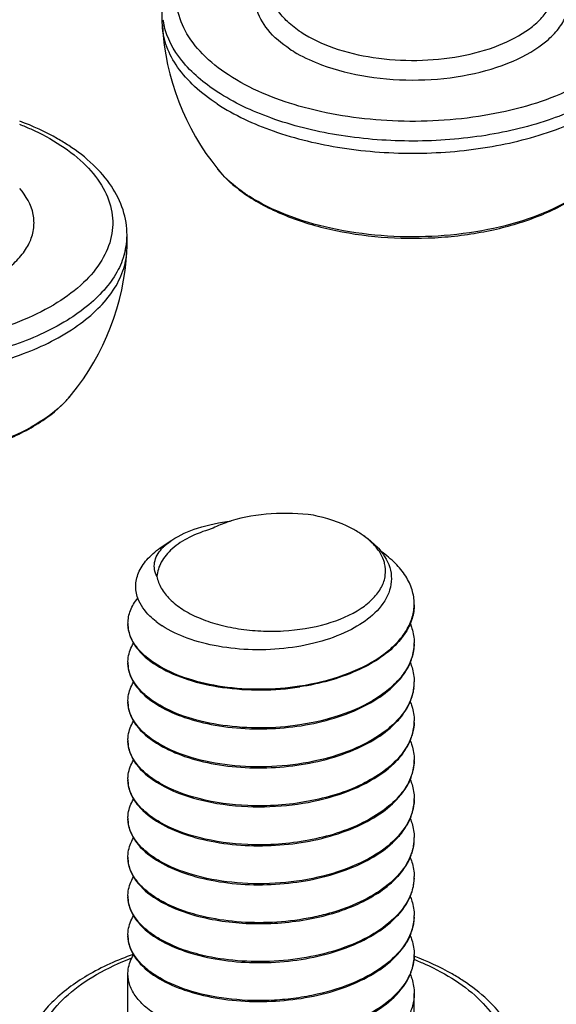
# Model space of a CAD drawing. Header units: millimetres. Extents: x 0 to 4620, y -1280 to 3267.
# Tile 31 of 103: x 2846 to 2855, y 1989 to 2006. Entities that reach past the tile are written whole.
import ezdxf

# ---------------------------------------------------------------- set-up
doc = ezdxf.new("R2010")
doc.units = ezdxf.units.MM
doc.header["$LTSCALE"] = 254.1
doc.layers.get('0').update_dxf_attribs({"linetype": 'CONTINUOUS'})

msp = doc.modelspace()

# ---------------------------------------------------------------- linework, layer by layer
at = {"color": 7, "linetype": 'Continuous'}
for p, q in [((2848.027, 2006.025), (2848.027, 2006.237)), ((2848.029, 2005.957), (2848.027, 2006.025)), ((2847.412, 2002.084), (2847.412, 2002.297)), ((2847.41, 2002.017), (2847.412, 2002.084)), ((2848.025, 1996.851), (2848.197, 1996.966)), ((2852.427, 1990.376), (2852.427, 1990.373)), ((2852.427, 1990.376), (2852.427, 1990.373)), ((2847.428, 1988.126), (2847.428, 1989.384)), ((2852.428, 1988.126), (2852.428, 1989.044))]:
    msp.add_line(p, q, dxfattribs=at)
for centre, radius, start, end in [((2852.402, 2006.203), 4.38, 183.2178, 218.9457), ((2849.265, 2006.241), 1.239, 188.3631, 189.8454), ((2849.286, 2006.244), 1.26, 189.8505, 192.8762), ((2851.143, 2005.479), 2.972, 236.7557, 237.4582), ((2846.19, 2002.298), 1.222, 350.1356, 359.9672), ((2843.037, 2002.262), 4.38, 321.0543, 356.7822), ((2846.152, 2002.304), 1.26, 347.1105, 350.1441), ((2844.92, 2000.757), 1.97, 313.8593, 317.3306), ((2845.062, 2000.627), 1.777, 317.3303, 321.025), ((2844.833, 2000.846), 2.094, 313.2478, 313.8878), ((2850.659, 1995.813), 1.514, 54.591, 56.2029), ((2848.569, 1996.322), 0.739, 135.8885, 138.3836), ((2851.619, 1995.852), 0.809, 355.99, 0.0027), ((2848.007, 1995.511), 0.58, 179.9965, 181.9285), ((2848.868, 1996.762), 1.545, 232.0923, 237.0295), ((2851.621, 1995.171), 0.807, 358.7991, 0.0009), ((2848.008, 1994.831), 0.58, 180.004, 181.6781), ((2848.956, 1996.434), 1.936, 239.6211, 239.8517), ((2851.606, 1994.491), 0.822, 352.5546, 353.3236), ((2851.614, 1994.49), 0.814, 353.3182, 358.7855), ((2851.62, 1994.49), 0.807, 358.7941, 359.9976), ((2848.008, 1994.15), 0.58, 180.004, 181.6781), ((2848.957, 1995.755), 1.938, 239.6211, 239.8539), ((2851.62, 1993.809), 0.807, 357.5974, 0.0028), ((2848.008, 1993.469), 0.58, 180.0034, 181.6768), ((2848.956, 1995.073), 1.937, 239.6211, 239.8528), ((2851.621, 1993.128), 0.807, 358.7948, 0.0014), ((2848.008, 1992.788), 0.58, 180.0032, 181.6763), ((2848.956, 1994.392), 1.936, 239.6211, 239.8516), ((2851.62, 1992.448), 0.808, 358.793, 359.9967), ((2848.007, 1992.107), 0.58, 179.9968, 181.676), ((2848.957, 1993.713), 1.939, 239.6211, 239.8552), ((2851.605, 1991.768), 0.822, 352.561, 353.288), ((2851.614, 1991.767), 0.814, 353.2825, 358.7852), ((2851.62, 1991.767), 0.807, 358.794, 359.9974), ((2848.008, 1991.427), 0.58, 180.0041, 181.6781), ((2848.956, 1993.031), 1.937, 239.6211, 239.8527), ((2851.62, 1991.086), 0.807, 357.8966, 0.0028), ((2848.008, 1990.746), 0.58, 180.0038, 181.6779), ((2848.956, 1992.35), 1.938, 239.6211, 239.8529), ((2851.621, 1990.405), 0.807, 357.9054, 0.0027), ((2848.008, 1990.065), 0.58, 180.0034, 181.6767), ((2848.958, 1991.672), 1.941, 239.6211, 239.8582), ((2851.62, 1989.725), 0.808, 358.7928, 359.9966), ((2848.956, 1990.988), 1.936, 239.6211, 239.8516)]:
    msp.add_arc(centre, radius, start, end, dxfattribs=at)
for points, knots in [([(2849.182, 2005.096), (2849.02, 2005.202), (2848.732, 2005.428), (2848.413, 2005.84), (2848.258, 2006.29), (2848.287, 2006.754), (2848.496, 2007.193), (2848.862, 2007.591), (2849.364, 2007.937), (2849.757, 2008.118), (2849.97, 2008.2)], [0, 0, 0, 0, 0.136425, 0.255286, 0.361475, 0.463996, 0.573341, 0.697359, 0.839597, 1, 1, 1, 1]), ([(2855.621, 2007.805), (2855.779, 2007.701), (2856.06, 2007.481), (2856.376, 2007.083), (2856.538, 2006.648), (2856.527, 2006.199), (2856.345, 2005.768), (2856.013, 2005.375), (2855.547, 2005.028), (2854.967, 2004.736), (2854.291, 2004.509), (2853.281, 2004.3), (2851.962, 2004.244), (2850.469, 2004.477), (2849.558, 2004.85), (2849.182, 2005.096)], [0, 0, 0, 0, 0.056138, 0.105229, 0.149101, 0.191161, 0.235507, 0.285382, 0.342411, 0.40679, 0.477703, 0.553663, 0.712606, 0.866644, 1, 1, 1, 1]), ([(2850.256, 2005.547), (2850.112, 2005.642), (2849.864, 2005.845), (2849.673, 2006.192), (2849.643, 2006.471), (2849.688, 2006.75), (2849.804, 2006.939), (2849.9, 2007.05)], [0, 0, 0, 0, 0.289092, 0.530326, 0.642271, 0.754784, 1, 1, 1, 1]), ([(2850.809, 2005.273), (2851.069, 2005.176), (2851.631, 2005.038), (2852.501, 2004.982), (2853.362, 2005.071), (2854.127, 2005.294), (2854.655, 2005.593), (2854.949, 2005.888), (2855.09, 2006.117), (2855.159, 2006.358), (2855.146, 2006.693), (2855.014, 2006.923), (2854.902, 2007.052)], [0, 0, 0, 0, 0.147199, 0.304942, 0.46131, 0.604667, 0.726301, 0.778167, 0.824707, 0.867612, 0.909438, 1, 1, 1, 1]), ([(2850.451, 2005.842), (2850.367, 2005.897), (2850.217, 2006.012), (2850.039, 2006.214), (2849.928, 2006.433), (2849.902, 2006.588), (2849.902, 2006.663)], [0, 0, 0, 0, 0.290599, 0.549507, 0.782302, 1, 1, 1, 1]), ([(2850.451, 2005.842), (2850.626, 2005.727), (2851.038, 2005.539), (2851.726, 2005.378), (2852.474, 2005.33), (2853.216, 2005.4), (2853.885, 2005.581), (2854.358, 2005.823), (2854.639, 2006.065), (2854.788, 2006.254), (2854.88, 2006.454), (2854.902, 2006.595), (2854.902, 2006.663)], [0, 0, 0, 0, 0.123265, 0.263943, 0.413703, 0.562481, 0.700389, 0.819666, 0.871274, 0.917716, 0.960028, 1, 1, 1, 1]), ([(2848.987, 2004.588), (2848.848, 2004.68), (2848.595, 2004.872), (2848.291, 2005.21), (2848.092, 2005.573), (2848.036, 2005.832), (2848.029, 2005.957)], [0, 0, 0, 0, 0.289447, 0.548623, 0.782319, 1, 1, 1, 1]), ([(2848.987, 2004.801), (2848.757, 2004.952), (2848.361, 2005.278), (2848.109, 2005.74), (2848.058, 2005.964)], [0, 0, 0, 0, 0.545378, 1, 1, 1, 1]), ([(2856.745, 2005.963), (2856.719, 2005.849), (2856.631, 2005.617), (2856.411, 2005.297), (2856.106, 2004.999), (2855.573, 2004.624), (2854.734, 2004.256), (2853.583, 2003.992), (2852.336, 2003.908), (2851.094, 2004.012), (2849.958, 2004.293), (2849.278, 2004.61), (2848.987, 2004.801)], [0, 0, 0, 0, 0.040774, 0.085021, 0.133862, 0.187796, 0.31034, 0.448844, 0.595814, 0.742305, 0.879447, 1, 1, 1, 1]), ([(2848.987, 2004.588), (2849.29, 2004.39), (2850.002, 2004.063), (2851.188, 2003.782), (2852.481, 2003.693), (2853.766, 2003.806), (2854.933, 2004.109), (2855.764, 2004.519), (2856.268, 2004.93), (2856.54, 2005.252), (2856.718, 2005.596), (2856.768, 2005.839), (2856.775, 2005.957)], [0, 0, 0, 0, 0.122599, 0.262415, 0.411388, 0.559758, 0.697868, 0.818004, 0.870195, 0.917211, 0.95994, 1, 1, 1, 1]), ([(2850.256, 2005.547), (2850.296, 2005.521), (2850.472, 2005.413), (2850.662, 2005.328), (2850.809, 2005.273)], [0, 0, 0, 0, 0.23562, 1, 1, 1, 1]), ([(2845.534, 2004.234), (2845.6, 2004.208), (2845.849, 2004.102), (2846.089, 2003.974), (2846.256, 2003.864)], [0, 0, 0, 0, 0.262817, 1, 1, 1, 1]), ([(2846.393, 2003.861), (2846.329, 2003.902), (2846.057, 2004.069), (2845.765, 2004.202), (2845.537, 2004.288)], [0, 0, 0, 0, 0.237804, 1, 1, 1, 1]), ([(2846.256, 2003.864), (2846.414, 2003.761), (2846.695, 2003.541), (2847.01, 2003.142), (2847.173, 2002.708), (2847.162, 2002.258), (2846.98, 2001.827), (2846.648, 2001.434), (2846.182, 2001.087), (2845.601, 2000.796), (2844.925, 2000.569), (2843.915, 2000.36), (2842.597, 2000.303), (2841.104, 2000.537), (2840.193, 2000.909), (2839.817, 2001.155)], [0, 0, 0, 0, 0.056138, 0.105229, 0.149101, 0.191161, 0.235507, 0.285382, 0.342411, 0.40679, 0.477703, 0.553663, 0.712606, 0.866644, 1, 1, 1, 1]), ([(2847.412, 2002.297), (2847.412, 2002.445), (2847.362, 2002.748), (2847.15, 2003.17), (2846.819, 2003.55), (2846.544, 2003.762), (2846.393, 2003.861)], [0, 0, 0, 0, 0.228344, 0.465942, 0.721136, 1, 1, 1, 1]), ([(2848.995, 2003.45), (2849.032, 2003.405), (2849.193, 2003.223), (2849.386, 2003.07), (2849.541, 2002.968)], [0, 0, 0, 0, 0.237677, 1, 1, 1, 1]), ([(2849.514, 2002.994), (2849.462, 2003.028), (2849.273, 2003.16), (2849.101, 2003.318), (2848.995, 2003.45)], [0, 0, 0, 0, 0.267879, 1, 1, 1, 1]), ([(2849.541, 2002.968), (2849.757, 2002.826), (2850.251, 2002.585), (2851.072, 2002.35), (2851.973, 2002.233), (2852.899, 2002.237), (2853.796, 2002.364), (2854.61, 2002.607), (2855.297, 2002.955), (2855.667, 2003.275), (2855.808, 2003.45)], [0, 0, 0, 0, 0.115578, 0.243927, 0.380926, 0.520818, 0.657355, 0.784862, 0.899379, 1, 1, 1, 1]), ([(2855.633, 2003.261), (2855.475, 2003.113), (2855.085, 2002.844), (2854.397, 2002.55), (2853.597, 2002.35), (2852.442, 2002.223), (2851.275, 2002.31), (2850.214, 2002.618), (2849.748, 2002.844), (2849.544, 2002.974)], [0, 0, 0, 0, 0.101439, 0.218403, 0.347954, 0.485363, 0.760251, 0.886907, 1, 1, 1, 1]), ([(2841.444, 2001.332), (2841.704, 2001.236), (2842.266, 2001.098), (2843.136, 2001.042), (2843.997, 2001.13), (2844.762, 2001.354), (2845.29, 2001.652), (2845.583, 2001.948), (2845.725, 2002.176), (2845.794, 2002.418), (2845.781, 2002.753), (2845.649, 2002.983), (2845.537, 2003.111)], [0, 0, 0, 0, 0.147199, 0.304942, 0.46131, 0.604667, 0.726301, 0.778167, 0.824707, 0.867612, 0.909438, 1, 1, 1, 1]), ([(2847.38, 2002.023), (2847.354, 2001.909), (2847.266, 2001.677), (2847.045, 2001.357), (2846.741, 2001.059), (2846.208, 2000.684), (2845.369, 2000.316), (2844.218, 2000.052), (2842.97, 1999.968), (2841.729, 2000.071), (2840.593, 2000.353), (2839.913, 2000.67), (2839.622, 2000.861)], [0, 0, 0, 0, 0.040774, 0.085021, 0.133862, 0.187796, 0.31034, 0.448844, 0.595814, 0.742305, 0.879447, 1, 1, 1, 1]), ([(2839.622, 2000.648), (2839.925, 2000.449), (2840.637, 2000.122), (2841.823, 1999.841), (2843.115, 1999.753), (2844.401, 1999.865), (2845.568, 2000.169), (2846.399, 2000.578), (2846.903, 2000.99), (2847.175, 2001.312), (2847.352, 2001.656), (2847.403, 2001.899), (2847.41, 2002.017)], [0, 0, 0, 0, 0.122599, 0.262415, 0.411388, 0.559758, 0.697868, 0.818004, 0.870195, 0.917211, 0.95994, 1, 1, 1, 1]), ([(2840.176, 1999.027), (2840.392, 1998.886), (2840.886, 1998.644), (2841.707, 1998.41), (2842.608, 1998.292), (2843.534, 1998.297), (2844.431, 1998.424), (2845.245, 1998.667), (2845.931, 1999.015), (2846.302, 1999.334), (2846.443, 1999.509)], [0, 0, 0, 0, 0.115578, 0.243927, 0.380926, 0.520818, 0.657355, 0.784862, 0.899379, 1, 1, 1, 1]), ([(2846.268, 1999.321), (2846.11, 1999.172), (2845.72, 1998.903), (2845.032, 1998.61), (2844.232, 1998.409), (2843.076, 1998.283), (2841.91, 1998.369), (2840.849, 1998.678), (2840.383, 1998.903), (2840.179, 1999.034)], [0, 0, 0, 0, 0.101439, 0.218403, 0.347954, 0.485363, 0.760251, 0.886907, 1, 1, 1, 1]), ([(2850.668, 1997.399), (2850.424, 1997.432), (2849.938, 1997.45), (2849.456, 1997.37), (2849.229, 1997.3)], [0, 0, 0, 0, 0.509508, 1, 1, 1, 1]), ([(2851.501, 1997.071), (2851.445, 1997.109), (2851.185, 1997.259), (2850.895, 1997.351), (2850.668, 1997.399)], [0, 0, 0, 0, 0.226498, 1, 1, 1, 1]), ([(2848.883, 1997.161), (2848.75, 1997.123), (2848.508, 1997.032), (2848.205, 1996.837), (2848, 1996.603), (2847.941, 1996.418), (2847.935, 1996.331)], [0, 0, 0, 0, 0.311094, 0.579202, 0.804419, 1, 1, 1, 1]), ([(2848.197, 1996.966), (2848.333, 1997.057), (2848.673, 1997.203), (2849.031, 1997.275), (2849.229, 1997.3)], [0, 0, 0, 0, 0.451205, 1, 1, 1, 1]), ([(2849.229, 1997.3), (2849.198, 1997.291), (2849.08, 1997.252), (2848.965, 1997.203), (2848.883, 1997.161)], [0, 0, 0, 0, 0.260932, 1, 1, 1, 1]), ([(2851.536, 1997.048), (2851.568, 1997.027), (2851.683, 1996.944), (2851.788, 1996.845), (2851.852, 1996.763)], [0, 0, 0, 0, 0.26724, 1, 1, 1, 1]), ([(2851.788, 1996.808), (2851.772, 1996.83), (2851.698, 1996.919), (2851.609, 1996.996), (2851.536, 1997.047)], [0, 0, 0, 0, 0.233863, 1, 1, 1, 1]), ([(2847.6, 1995.95), (2847.573, 1996.025), (2847.547, 1996.19), (2847.616, 1996.439), (2847.782, 1996.667), (2847.937, 1996.792), (2848.025, 1996.851)], [0, 0, 0, 0, 0.223343, 0.450318, 0.704721, 1, 1, 1, 1]), ([(2847.935, 1996.331), (2847.915, 1996.369), (2847.886, 1996.448), (2847.886, 1996.625), (2847.957, 1996.745), (2848.016, 1996.812)], [0, 0, 0, 0, 0.245638, 0.481491, 1, 1, 1, 1]), ([(2848.038, 1996.836), (2848.049, 1996.847), (2848.099, 1996.895), (2848.153, 1996.937), (2848.197, 1996.966)], [0, 0, 0, 0, 0.235623, 1, 1, 1, 1]), ([(2851.911, 1996.559), (2851.905, 1996.581), (2851.878, 1996.67), (2851.831, 1996.752), (2851.788, 1996.808)], [0, 0, 0, 0, 0.23899, 1, 1, 1, 1]), ([(2851.852, 1996.763), (2851.937, 1996.655), (2852.033, 1996.462), (2852.031, 1996.188), (2851.991, 1996.06), (2851.963, 1995.999)], [0, 0, 0, 0, 0.511467, 0.75206, 1, 1, 1, 1]), ([(2852.428, 1995.852), (2852.428, 1995.934), (2852.401, 1996.105), (2852.284, 1996.348), (2852.098, 1996.573), (2851.94, 1996.703), (2851.853, 1996.764)], [0, 0, 0, 0, 0.221273, 0.455912, 0.713794, 1, 1, 1, 1]), ([(2847.935, 1996.331), (2847.947, 1996.26), (2848.003, 1996.112), (2848.16, 1995.917), (2848.384, 1995.745), (2848.666, 1995.599), (2848.996, 1995.486), (2849.361, 1995.409), (2849.749, 1995.37), (2850.267, 1995.373), (2850.871, 1995.468), (2851.404, 1995.687), (2851.713, 1995.934), (2851.863, 1996.131), (2851.936, 1996.346), (2851.928, 1996.492), (2851.911, 1996.559)], [0, 0, 0, 0, 0.044098, 0.093554, 0.15021, 0.214371, 0.285253, 0.361353, 0.44071, 0.521108, 0.67571, 0.809141, 0.865104, 0.913967, 0.957725, 1, 1, 1, 1]), ([(2847.428, 1995.511), (2847.428, 1995.587), (2847.461, 1995.748), (2847.547, 1995.886), (2847.601, 1995.951)], [0, 0, 0, 0, 0.47589, 1, 1, 1, 1]), ([(2847.919, 1995.543), (2847.881, 1995.573), (2847.75, 1995.686), (2847.643, 1995.832), (2847.6, 1995.95)], [0, 0, 0, 0, 0.278103, 1, 1, 1, 1]), ([(2851.963, 1995.999), (2851.843, 1995.736), (2851.432, 1995.42), (2850.807, 1995.182), (2850.221, 1995.064), (2849.61, 1995.035), (2849.016, 1995.092), (2848.481, 1995.229), (2848.163, 1995.377), (2848.028, 1995.466)], [0, 0, 0, 0, 0.202248, 0.330909, 0.471353, 0.616114, 0.757136, 0.886981, 1, 1, 1, 1]), ([(2850.426, 1994.417), (2850.689, 1994.456), (2851.179, 1994.574), (2851.732, 1994.836), (2852.073, 1995.106), (2852.26, 1995.321), (2852.383, 1995.551), (2852.42, 1995.715), (2852.426, 1995.795)], [0, 0, 0, 0, 0.307127, 0.580162, 0.700106, 0.808627, 0.90743, 1, 1, 1, 1]), ([(2852.428, 1995.835), (2852.428, 1995.807), (2852.422, 1995.694), (2852.392, 1995.582), (2852.359, 1995.504)], [0, 0, 0, 0, 0.246146, 1, 1, 1, 1]), ([(2847.428, 1995.494), (2847.428, 1995.466), (2847.436, 1995.351), (2847.479, 1995.239), (2847.524, 1995.164)], [0, 0, 0, 0, 0.242143, 1, 1, 1, 1]), ([(2847.977, 1994.764), (2847.896, 1994.811), (2847.75, 1994.911), (2847.574, 1995.09), (2847.46, 1995.285), (2847.43, 1995.425), (2847.428, 1995.492)], [0, 0, 0, 0, 0.296228, 0.556973, 0.787717, 1, 1, 1, 1]), ([(2852.359, 1995.504), (2852.347, 1995.474), (2852.287, 1995.35), (2852.203, 1995.239), (2852.132, 1995.162)], [0, 0, 0, 0, 0.23753, 1, 1, 1, 1]), ([(2852.358, 1995.504), (2852.369, 1995.477), (2852.409, 1995.37), (2852.428, 1995.256), (2852.428, 1995.171)], [0, 0, 0, 0, 0.256915, 1, 1, 1, 1]), ([(2847.428, 1994.83), (2847.428, 1994.859), (2847.436, 1994.976), (2847.48, 1995.088), (2847.526, 1995.164)], [0, 0, 0, 0, 0.242002, 1, 1, 1, 1]), ([(2847.524, 1995.164), (2847.547, 1995.124), (2847.668, 1994.956), (2847.838, 1994.828), (2847.977, 1994.747)], [0, 0, 0, 0, 0.222867, 1, 1, 1, 1]), ([(2852.132, 1995.162), (2851.937, 1994.953), (2851.383, 1994.613), (2850.769, 1994.452), (2850.429, 1994.4)], [0, 0, 0, 0, 0.453736, 1, 1, 1, 1]), ([(2852.427, 1995.154), (2852.426, 1995.073), (2852.396, 1994.905), (2852.279, 1994.668), (2852.096, 1994.447), (2851.755, 1994.168), (2851.194, 1993.897), (2850.696, 1993.777), (2850.429, 1993.736)], [0, 0, 0, 0, 0.092554, 0.190829, 0.298719, 0.418226, 0.691426, 1, 1, 1, 1]), ([(2852.358, 1994.82), (2852.369, 1994.847), (2852.409, 1994.954), (2852.428, 1995.069), (2852.428, 1995.154)], [0, 0, 0, 0, 0.256926, 1, 1, 1, 1]), ([(2847.977, 1994.083), (2847.896, 1994.13), (2847.749, 1994.231), (2847.573, 1994.41), (2847.459, 1994.606), (2847.43, 1994.746), (2847.428, 1994.814)], [0, 0, 0, 0, 0.296326, 0.557064, 0.787724, 1, 1, 1, 1]), ([(2847.428, 1994.813), (2847.428, 1994.785), (2847.436, 1994.67), (2847.479, 1994.558), (2847.524, 1994.483)], [0, 0, 0, 0, 0.242134, 1, 1, 1, 1]), ([(2847.977, 1994.747), (2848.132, 1994.655), (2848.493, 1994.504), (2849.314, 1994.326), (2849.983, 1994.333), (2850.429, 1994.4)], [0, 0, 0, 0, 0.215577, 0.462479, 1, 1, 1, 1]), ([(2847.983, 1994.76), (2848.139, 1994.669), (2848.499, 1994.52), (2849.317, 1994.343), (2849.983, 1994.35), (2850.426, 1994.417)], [0, 0, 0, 0, 0.215895, 0.462827, 1, 1, 1, 1]), ([(2852.132, 1994.481), (2852.157, 1994.508), (2852.246, 1994.61), (2852.319, 1994.728), (2852.358, 1994.82)], [0, 0, 0, 0, 0.264302, 1, 1, 1, 1]), ([(2852.359, 1994.82), (2852.371, 1994.794), (2852.409, 1994.688), (2852.428, 1994.574), (2852.428, 1994.49)], [0, 0, 0, 0, 0.256786, 1, 1, 1, 1]), ([(2847.428, 1994.15), (2847.428, 1994.178), (2847.436, 1994.295), (2847.48, 1994.407), (2847.526, 1994.483)], [0, 0, 0, 0, 0.242005, 1, 1, 1, 1]), ([(2847.524, 1994.483), (2847.547, 1994.443), (2847.669, 1994.275), (2847.838, 1994.147), (2847.977, 1994.066)], [0, 0, 0, 0, 0.222876, 1, 1, 1, 1]), ([(2847.977, 1994.066), (2848.116, 1993.984), (2848.434, 1993.846), (2849.162, 1993.667), (2850.153, 1993.637), (2851.117, 1993.843), (2851.767, 1994.164), (2852.028, 1994.369), (2852.132, 1994.481)], [0, 0, 0, 0, 0.109782, 0.234479, 0.508593, 0.776973, 0.895863, 1, 1, 1, 1]), ([(2852.36, 1994.144), (2852.371, 1994.17), (2852.41, 1994.276), (2852.428, 1994.389), (2852.428, 1994.473)], [0, 0, 0, 0, 0.25675, 1, 1, 1, 1]), ([(2852.421, 1994.385), (2852.402, 1994.238), (2852.267, 1993.928), (2851.874, 1993.561), (2851.326, 1993.272), (2850.663, 1993.077), (2849.941, 1992.989), (2849.218, 1993.011), (2848.555, 1993.138), (2848.155, 1993.298), (2847.983, 1993.398)], [0, 0, 0, 0, 0.088153, 0.192075, 0.315045, 0.453581, 0.600361, 0.746268, 0.882059, 1, 1, 1, 1]), ([(2847.428, 1994.133), (2847.428, 1994.105), (2847.436, 1993.989), (2847.479, 1993.877), (2847.524, 1993.802)], [0, 0, 0, 0, 0.242151, 1, 1, 1, 1]), ([(2847.977, 1993.402), (2847.896, 1993.449), (2847.749, 1993.55), (2847.573, 1993.73), (2847.459, 1993.925), (2847.43, 1994.065), (2847.428, 1994.133)], [0, 0, 0, 0, 0.296326, 0.557064, 0.787724, 1, 1, 1, 1]), ([(2850.429, 1993.736), (2849.985, 1993.669), (2849.318, 1993.662), (2848.5, 1993.839), (2848.139, 1993.988), (2847.983, 1994.079)], [0, 0, 0, 0, 0.537154, 0.784108, 1, 1, 1, 1]), ([(2852.132, 1993.801), (2852.157, 1993.827), (2852.247, 1993.931), (2852.321, 1994.05), (2852.36, 1994.144)], [0, 0, 0, 0, 0.264456, 1, 1, 1, 1]), ([(2852.357, 1994.144), (2852.369, 1994.117), (2852.409, 1994.01), (2852.428, 1993.894), (2852.428, 1993.809)], [0, 0, 0, 0, 0.256964, 1, 1, 1, 1]), ([(2847.428, 1993.469), (2847.428, 1993.497), (2847.436, 1993.614), (2847.48, 1993.727), (2847.526, 1993.803)], [0, 0, 0, 0, 0.241996, 1, 1, 1, 1]), ([(2847.524, 1993.802), (2847.547, 1993.763), (2847.668, 1993.594), (2847.838, 1993.466), (2847.977, 1993.385)], [0, 0, 0, 0, 0.222861, 1, 1, 1, 1]), ([(2847.977, 1993.385), (2848.116, 1993.303), (2848.434, 1993.165), (2849.162, 1992.986), (2850.153, 1992.956), (2851.117, 1993.163), (2851.768, 1993.483), (2852.028, 1993.689), (2852.132, 1993.801)], [0, 0, 0, 0, 0.10979, 0.234495, 0.508623, 0.776999, 0.895877, 1, 1, 1, 1]), ([(2852.427, 1993.775), (2852.423, 1993.673), (2852.37, 1993.457), (2852.179, 1993.165), (2851.889, 1992.906), (2851.366, 1992.599), (2850.562, 1992.358), (2849.874, 1992.311), (2849.52, 1992.326)], [0, 0, 0, 0, 0.087795, 0.184091, 0.293403, 0.416866, 0.6981, 1, 1, 1, 1]), ([(2852.359, 1993.462), (2852.37, 1993.489), (2852.409, 1993.595), (2852.428, 1993.708), (2852.428, 1993.792)], [0, 0, 0, 0, 0.256793, 1, 1, 1, 1]), ([(2847.428, 1993.452), (2847.428, 1993.424), (2847.436, 1993.308), (2847.479, 1993.197), (2847.524, 1993.122)], [0, 0, 0, 0, 0.242157, 1, 1, 1, 1]), ([(2847.977, 1992.721), (2847.896, 1992.769), (2847.749, 1992.869), (2847.573, 1993.049), (2847.459, 1993.244), (2847.43, 1993.385), (2847.428, 1993.452)], [0, 0, 0, 0, 0.29633, 0.557066, 0.787723, 1, 1, 1, 1]), ([(2852.132, 1993.12), (2852.157, 1993.146), (2852.247, 1993.25), (2852.32, 1993.369), (2852.359, 1993.462)], [0, 0, 0, 0, 0.264421, 1, 1, 1, 1]), ([(2852.358, 1993.462), (2852.369, 1993.435), (2852.409, 1993.328), (2852.428, 1993.213), (2852.428, 1993.128)], [0, 0, 0, 0, 0.256921, 1, 1, 1, 1]), ([(2847.428, 1992.788), (2847.428, 1992.816), (2847.436, 1992.933), (2847.48, 1993.046), (2847.526, 1993.122)], [0, 0, 0, 0, 0.241992, 1, 1, 1, 1]), ([(2847.524, 1993.122), (2847.547, 1993.082), (2847.668, 1992.914), (2847.838, 1992.785), (2847.977, 1992.704)], [0, 0, 0, 0, 0.222855, 1, 1, 1, 1]), ([(2849.52, 1992.309), (2849.778, 1992.298), (2850.29, 1992.318), (2851.017, 1992.466), (2851.648, 1992.722), (2851.999, 1992.976), (2852.132, 1993.12)], [0, 0, 0, 0, 0.27618, 0.545343, 0.790367, 1, 1, 1, 1]), ([(2852.427, 1993.112), (2852.425, 1993.008), (2852.377, 1992.791), (2852.189, 1992.496), (2851.9, 1992.233), (2851.377, 1991.922), (2850.568, 1991.678), (2849.876, 1991.63), (2849.52, 1991.645)], [0, 0, 0, 0, 0.087732, 0.183728, 0.292742, 0.416044, 0.697481, 1, 1, 1, 1]), ([(2852.358, 1992.778), (2852.369, 1992.805), (2852.409, 1992.912), (2852.428, 1993.027), (2852.428, 1993.111)], [0, 0, 0, 0, 0.256921, 1, 1, 1, 1]), ([(2847.428, 1992.771), (2847.428, 1992.743), (2847.436, 1992.627), (2847.48, 1992.514), (2847.525, 1992.438)], [0, 0, 0, 0, 0.242047, 1, 1, 1, 1]), ([(2847.977, 1992.04), (2847.896, 1992.088), (2847.749, 1992.188), (2847.573, 1992.368), (2847.459, 1992.563), (2847.43, 1992.704), (2847.428, 1992.771)], [0, 0, 0, 0, 0.29633, 0.55706, 0.78772, 1, 1, 1, 1]), ([(2847.977, 1992.704), (2848.189, 1992.579), (2848.699, 1992.393), (2849.232, 1992.321), (2849.52, 1992.309)], [0, 0, 0, 0, 0.46141, 1, 1, 1, 1]), ([(2849.52, 1992.326), (2849.234, 1992.338), (2848.703, 1992.409), (2848.196, 1992.594), (2847.983, 1992.717)], [0, 0, 0, 0, 0.538211, 1, 1, 1, 1]), ([(2852.132, 1992.439), (2852.156, 1992.465), (2852.245, 1992.568), (2852.319, 1992.685), (2852.358, 1992.778)], [0, 0, 0, 0, 0.264318, 1, 1, 1, 1]), ([(2852.359, 1992.778), (2852.371, 1992.751), (2852.409, 1992.645), (2852.428, 1992.532), (2852.428, 1992.448)], [0, 0, 0, 0, 0.256791, 1, 1, 1, 1]), ([(2847.428, 1992.107), (2847.428, 1992.135), (2847.436, 1992.251), (2847.479, 1992.363), (2847.525, 1992.439)], [0, 0, 0, 0, 0.242097, 1, 1, 1, 1]), ([(2847.525, 1992.438), (2847.549, 1992.399), (2847.67, 1992.232), (2847.839, 1992.104), (2847.977, 1992.023)], [0, 0, 0, 0, 0.222982, 1, 1, 1, 1]), ([(2847.977, 1992.023), (2848.116, 1991.942), (2848.434, 1991.804), (2849.162, 1991.625), (2850.153, 1991.595), (2851.117, 1991.801), (2851.767, 1992.121), (2852.027, 1992.327), (2852.132, 1992.439)], [0, 0, 0, 0, 0.109782, 0.234478, 0.508578, 0.776957, 0.895854, 1, 1, 1, 1]), ([(2852.427, 1992.431), (2852.426, 1992.358), (2852.402, 1992.208), (2852.27, 1991.909), (2851.946, 1991.568), (2851.404, 1991.261), (2850.736, 1991.049), (2849.998, 1990.948), (2849.255, 1990.963), (2848.573, 1991.09), (2848.16, 1991.253), (2847.983, 1991.356)], [0, 0, 0, 0, 0.042702, 0.0876, 0.189171, 0.310438, 0.448543, 0.596069, 0.743455, 0.880867, 1, 1, 1, 1]), ([(2852.358, 1992.097), (2852.369, 1992.124), (2852.409, 1992.231), (2852.428, 1992.346), (2852.428, 1992.431)], [0, 0, 0, 0, 0.256926, 1, 1, 1, 1]), ([(2847.428, 1992.09), (2847.428, 1992.062), (2847.436, 1991.947), (2847.479, 1991.835), (2847.524, 1991.76)], [0, 0, 0, 0, 0.242144, 1, 1, 1, 1]), ([(2847.977, 1991.36), (2847.896, 1991.407), (2847.749, 1991.508), (2847.573, 1991.687), (2847.459, 1991.883), (2847.43, 1992.023), (2847.428, 1992.09)], [0, 0, 0, 0, 0.29633, 0.557056, 0.787723, 1, 1, 1, 1]), ([(2849.52, 1991.645), (2849.234, 1991.657), (2848.703, 1991.728), (2848.196, 1991.913), (2847.983, 1992.036)], [0, 0, 0, 0, 0.538202, 1, 1, 1, 1]), ([(2852.132, 1991.758), (2852.157, 1991.784), (2852.246, 1991.887), (2852.319, 1992.005), (2852.358, 1992.097)], [0, 0, 0, 0, 0.264301, 1, 1, 1, 1]), ([(2852.359, 1992.097), (2852.371, 1992.07), (2852.409, 1991.964), (2852.428, 1991.851), (2852.428, 1991.767)], [0, 0, 0, 0, 0.256783, 1, 1, 1, 1]), ([(2847.428, 1991.427), (2847.428, 1991.455), (2847.436, 1991.572), (2847.48, 1991.684), (2847.526, 1991.76)], [0, 0, 0, 0, 0.242, 1, 1, 1, 1]), ([(2847.524, 1991.76), (2847.547, 1991.72), (2847.668, 1991.552), (2847.838, 1991.424), (2847.977, 1991.343)], [0, 0, 0, 0, 0.222865, 1, 1, 1, 1]), ([(2847.977, 1991.343), (2848.116, 1991.261), (2848.434, 1991.123), (2849.162, 1990.944), (2850.153, 1990.914), (2851.117, 1991.12), (2851.767, 1991.44), (2852.028, 1991.646), (2852.132, 1991.758)], [0, 0, 0, 0, 0.109782, 0.23448, 0.508593, 0.776971, 0.895862, 1, 1, 1, 1]), ([(2852.421, 1991.662), (2852.405, 1991.538), (2852.307, 1991.28), (2852.014, 1990.954), (2851.597, 1990.679), (2851.177, 1990.507), (2850.801, 1990.401), (2850.396, 1990.319), (2849.875, 1990.268), (2849.259, 1990.288), (2848.858, 1990.357), (2848.668, 1990.405)], [0, 0, 0, 0, 0.086738, 0.185779, 0.30083, 0.430915, 0.500464, 0.57209, 0.718368, 0.863211, 1, 1, 1, 1]), ([(2852.36, 1991.42), (2852.371, 1991.447), (2852.41, 1991.553), (2852.428, 1991.666), (2852.428, 1991.75)], [0, 0, 0, 0, 0.256752, 1, 1, 1, 1]), ([(2847.977, 1990.679), (2847.896, 1990.726), (2847.749, 1990.827), (2847.573, 1991.006), (2847.459, 1991.202), (2847.43, 1991.342), (2847.428, 1991.41)], [0, 0, 0, 0, 0.296326, 0.557064, 0.787724, 1, 1, 1, 1]), ([(2847.428, 1991.409), (2847.428, 1991.381), (2847.436, 1991.266), (2847.479, 1991.154), (2847.524, 1991.079)], [0, 0, 0, 0, 0.24213, 1, 1, 1, 1]), ([(2852.133, 1991.078), (2852.157, 1991.104), (2852.247, 1991.208), (2852.321, 1991.327), (2852.36, 1991.42)], [0, 0, 0, 0, 0.264445, 1, 1, 1, 1]), ([(2852.357, 1991.421), (2852.369, 1991.394), (2852.409, 1991.286), (2852.428, 1991.171), (2852.428, 1991.086)], [0, 0, 0, 0, 0.256964, 1, 1, 1, 1]), ([(2847.428, 1990.746), (2847.428, 1990.774), (2847.436, 1990.891), (2847.48, 1991.003), (2847.526, 1991.079)], [0, 0, 0, 0, 0.24201, 1, 1, 1, 1]), ([(2847.524, 1991.079), (2847.548, 1991.039), (2847.669, 1990.871), (2847.838, 1990.743), (2847.977, 1990.662)], [0, 0, 0, 0, 0.222883, 1, 1, 1, 1]), ([(2848.665, 1990.389), (2848.973, 1990.31), (2849.625, 1990.23), (2850.591, 1990.308), (2851.463, 1990.57), (2851.956, 1990.888), (2852.133, 1991.078)], [0, 0, 0, 0, 0.260297, 0.533095, 0.787459, 1, 1, 1, 1]), ([(2852.427, 1991.056), (2852.423, 1990.931), (2852.346, 1990.663), (2852.068, 1990.319), (2851.657, 1990.029), (2851.137, 1989.804), (2850.541, 1989.655), (2849.905, 1989.588), (2849.272, 1989.606), (2848.86, 1989.675), (2848.665, 1989.725)], [0, 0, 0, 0, 0.085985, 0.183366, 0.297083, 0.426706, 0.568249, 0.715669, 0.861934, 1, 1, 1, 1]), ([(2852.36, 1990.74), (2852.371, 1990.766), (2852.41, 1990.872), (2852.428, 1990.985), (2852.428, 1991.069)], [0, 0, 0, 0, 0.256751, 1, 1, 1, 1]), ([(2847.428, 1990.729), (2847.428, 1990.701), (2847.436, 1990.585), (2847.479, 1990.474), (2847.524, 1990.398)], [0, 0, 0, 0, 0.242155, 1, 1, 1, 1]), ([(2847.977, 1989.998), (2847.896, 1990.045), (2847.749, 1990.146), (2847.573, 1990.326), (2847.459, 1990.521), (2847.43, 1990.661), (2847.428, 1990.729)], [0, 0, 0, 0, 0.296326, 0.557064, 0.787724, 1, 1, 1, 1]), ([(2847.977, 1990.662), (2848.026, 1990.633), (2848.244, 1990.517), (2848.48, 1990.437), (2848.665, 1990.389)], [0, 0, 0, 0, 0.230447, 1, 1, 1, 1]), ([(2848.668, 1990.405), (2848.604, 1990.422), (2848.368, 1990.489), (2848.139, 1990.585), (2847.983, 1990.675)], [0, 0, 0, 0, 0.268946, 1, 1, 1, 1]), ([(2852.132, 1990.397), (2852.157, 1990.423), (2852.247, 1990.527), (2852.321, 1990.646), (2852.36, 1990.74)], [0, 0, 0, 0, 0.264465, 1, 1, 1, 1]), ([(2852.357, 1990.74), (2852.369, 1990.713), (2852.409, 1990.606), (2852.428, 1990.49), (2852.428, 1990.405)], [0, 0, 0, 0, 0.256961, 1, 1, 1, 1]), ([(2847.428, 1990.065), (2847.428, 1990.093), (2847.436, 1990.21), (2847.48, 1990.323), (2847.526, 1990.399)], [0, 0, 0, 0, 0.241995, 1, 1, 1, 1]), ([(2847.524, 1990.398), (2847.547, 1990.359), (2847.668, 1990.19), (2847.838, 1990.062), (2847.977, 1989.981)], [0, 0, 0, 0, 0.222858, 1, 1, 1, 1]), ([(2847.977, 1989.981), (2848.116, 1989.899), (2848.434, 1989.761), (2849.162, 1989.582), (2850.153, 1989.552), (2851.117, 1989.758), (2851.768, 1990.079), (2852.028, 1990.285), (2852.132, 1990.397)], [0, 0, 0, 0, 0.109788, 0.234491, 0.508612, 0.776988, 0.89587, 1, 1, 1, 1]), ([(2852.427, 1990.373), (2852.421, 1990.224), (2852.312, 1989.904), (2851.933, 1989.518), (2851.39, 1989.213), (2850.844, 1989.042), (2850.364, 1988.956), (2849.863, 1988.908), (2849.249, 1988.922), (2848.569, 1989.048), (2848.159, 1989.211), (2847.983, 1989.313)], [0, 0, 0, 0, 0.087125, 0.189152, 0.310777, 0.449028, 0.522244, 0.596627, 0.743829, 0.88102, 1, 1, 1, 1]), ([(2852.358, 1990.055), (2852.369, 1990.082), (2852.409, 1990.189), (2852.428, 1990.304), (2852.428, 1990.388)], [0, 0, 0, 0, 0.256918, 1, 1, 1, 1]), ([(2847.428, 1990.048), (2847.428, 1990.02), (2847.436, 1989.904), (2847.479, 1989.793), (2847.524, 1989.718)], [0, 0, 0, 0, 0.242156, 1, 1, 1, 1]), ([(2847.977, 1989.317), (2847.896, 1989.365), (2847.749, 1989.465), (2847.573, 1989.645), (2847.459, 1989.84), (2847.43, 1989.981), (2847.428, 1990.048)], [0, 0, 0, 0, 0.296331, 0.557065, 0.787722, 1, 1, 1, 1]), ([(2848.665, 1989.725), (2848.601, 1989.742), (2848.366, 1989.809), (2848.138, 1989.904), (2847.984, 1989.994)], [0, 0, 0, 0, 0.268879, 1, 1, 1, 1]), ([(2852.132, 1989.715), (2852.156, 1989.742), (2852.245, 1989.845), (2852.319, 1989.962), (2852.358, 1990.055)], [0, 0, 0, 0, 0.264325, 1, 1, 1, 1]), ([(2852.359, 1990.055), (2852.37, 1990.028), (2852.409, 1989.922), (2852.428, 1989.808), (2852.428, 1989.725)], [0, 0, 0, 0, 0.256792, 1, 1, 1, 1]), ([(2847.52, 1989.726), (2847.243, 1989.627), (2846.733, 1989.398), (2846.094, 1988.93), (2845.661, 1988.359), (2845.553, 1987.913), (2845.553, 1987.7)], [0, 0, 0, 0, 0.295565, 0.556561, 0.787035, 1, 1, 1, 1]), ([(2846.708, 1986.559), (2846.546, 1986.665), (2846.258, 1986.891), (2845.939, 1987.303), (2845.784, 1987.753), (2845.813, 1988.216), (2846.022, 1988.656), (2846.388, 1989.054), (2846.89, 1989.4), (2847.283, 1989.581), (2847.496, 1989.663)], [0, 0, 0, 0, 0.136425, 0.255286, 0.361475, 0.463996, 0.573341, 0.697359, 0.839597, 1, 1, 1, 1]), ([(2847.428, 1989.384), (2847.428, 1989.412), (2847.436, 1989.529), (2847.48, 1989.642), (2847.526, 1989.718)], [0, 0, 0, 0, 0.241993, 1, 1, 1, 1]), ([(2847.524, 1989.718), (2847.547, 1989.678), (2847.668, 1989.51), (2847.838, 1989.381), (2847.977, 1989.3)], [0, 0, 0, 0, 0.222856, 1, 1, 1, 1]), ([(2847.977, 1989.3), (2848.116, 1989.219), (2848.434, 1989.08), (2849.162, 1988.902), (2850.153, 1988.872), (2851.116, 1989.077), (2851.767, 1989.398), (2852.027, 1989.603), (2852.132, 1989.715)], [0, 0, 0, 0, 0.109781, 0.234476, 0.508575, 0.776955, 0.895852, 1, 1, 1, 1]), ([(2852.427, 1989.708), (2852.426, 1989.634), (2852.402, 1989.484), (2852.27, 1989.186), (2851.946, 1988.845), (2851.404, 1988.538), (2850.736, 1988.326), (2849.998, 1988.225), (2849.255, 1988.24), (2848.573, 1988.367), (2848.16, 1988.53), (2847.983, 1988.632)], [0, 0, 0, 0, 0.042703, 0.087601, 0.189173, 0.310439, 0.448543, 0.59607, 0.743456, 0.880867, 1, 1, 1, 1]), ([(2852.358, 1989.374), (2852.369, 1989.401), (2852.409, 1989.508), (2852.428, 1989.623), (2852.428, 1989.707)], [0, 0, 0, 0, 0.256922, 1, 1, 1, 1]), ([(2852.425, 1989.637), (2852.491, 1989.611), (2852.74, 1989.505), (2852.98, 1989.377), (2853.147, 1989.268)], [0, 0, 0, 0, 0.262817, 1, 1, 1, 1]), ([(2853.284, 1989.264), (2853.221, 1989.306), (2852.948, 1989.472), (2852.656, 1989.605), (2852.428, 1989.692)], [0, 0, 0, 0, 0.237804, 1, 1, 1, 1]), ([(2853.147, 1989.268), (2853.305, 1989.164), (2853.586, 1988.944), (2853.901, 1988.546), (2854.064, 1988.111), (2854.053, 1987.662), (2853.871, 1987.231), (2853.539, 1986.837), (2853.073, 1986.491), (2852.493, 1986.199), (2851.817, 1985.972), (2850.807, 1985.763), (2849.488, 1985.707), (2847.995, 1985.94), (2847.084, 1986.312), (2846.708, 1986.559)], [0, 0, 0, 0, 0.056138, 0.105229, 0.149101, 0.191161, 0.235507, 0.285382, 0.342411, 0.40679, 0.477703, 0.553663, 0.712606, 0.866644, 1, 1, 1, 1]), ([(2847.977, 1988.636), (2847.894, 1988.685), (2847.745, 1988.787), (2847.567, 1988.971), (2847.454, 1989.172), (2847.428, 1989.316), (2847.428, 1989.384)], [0, 0, 0, 0, 0.29699, 0.557561, 0.787708, 1, 1, 1, 1]), ([(2847.977, 1988.619), (2848.135, 1988.526), (2848.503, 1988.374), (2849.113, 1988.243), (2849.784, 1988.204), (2850.465, 1988.261), (2851.11, 1988.415), (2851.795, 1988.706), (2852.232, 1989.077), (2852.358, 1989.374)], [0, 0, 0, 0, 0.114666, 0.246149, 0.388063, 0.53262, 0.671864, 0.798881, 1, 1, 1, 1]), ([(2852.359, 1989.374), (2852.371, 1989.347), (2852.409, 1989.241), (2852.428, 1989.128), (2852.428, 1989.044)], [0, 0, 0, 0, 0.256789, 1, 1, 1, 1]), ([(2854.303, 1987.7), (2854.303, 1987.848), (2854.253, 1988.151), (2854.041, 1988.573), (2853.71, 1988.953), (2853.435, 1989.165), (2853.284, 1989.264)], [0, 0, 0, 0, 0.228344, 0.465942, 0.721136, 1, 1, 1, 1]), ([(2852.428, 1989.044), (2852.428, 1988.97), (2852.407, 1988.819), (2852.279, 1988.518), (2851.957, 1988.172), (2851.415, 1987.861), (2850.744, 1987.647), (2850.003, 1987.544), (2849.255, 1987.559), (2848.568, 1987.687), (2848.153, 1987.852), (2847.977, 1987.956)], [0, 0, 0, 0, 0.042695, 0.087469, 0.188679, 0.309733, 0.447871, 0.595618, 0.743285, 0.880884, 1, 1, 1, 1])]:
    msp.add_open_spline(points, degree=3, knots=knots, dxfattribs=at)

doc.saveas('drawing.dxf')
